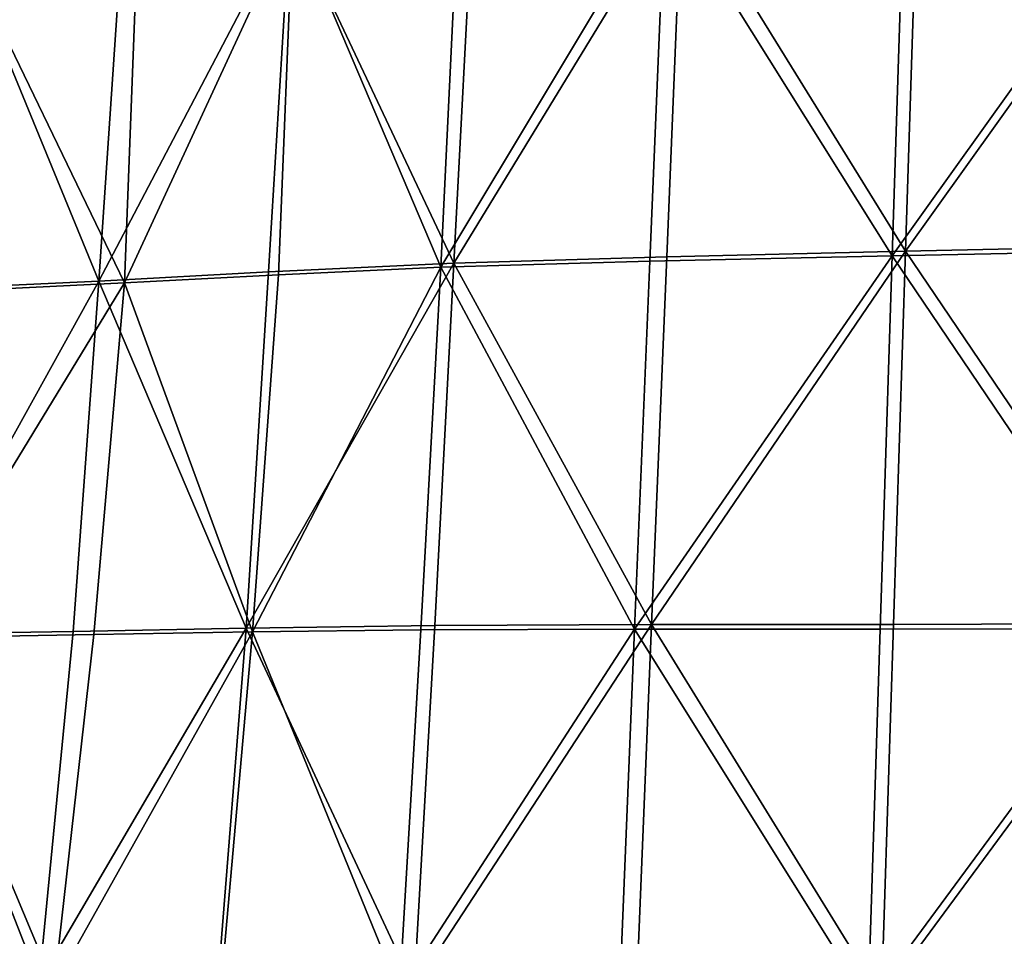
# Model space of a CAD drawing. Header units: millimetres. Extents: x -312 to 313, y -340 to 267.
# Tile 19 of 73: x -211 to -105, y -38 to 60. Entities that reach past the tile are written whole.
import ezdxf

# ---------------------------------------------------------------- set-up
doc = ezdxf.new("R2010")
doc.units = ezdxf.units.MM
doc.layers.add('Default', color=7, linetype='Continuous', true_color=0x000000)

msp = doc.modelspace()

# ---------------------------------------------------------------- linework, layer by layer
at = {"layer": 'Default', "color": 18, "true_color": 0x000000}
for points in [[(-86.456, 76.114, 442.223), (-114.514, 74.993, 443.669), (-115.797, 35.061, 446.245)], [(-86.456, 76.114, 442.223), (-115.797, 35.061, 446.245), (-87.63, 35.667, 444.908)], [(-139.722, 73.826, 445.15), (-115.797, 35.061, 446.245), (-114.514, 74.993, 443.669)], [(-87.878, 75.613, 400.473), (-89.052, 35.149, 402.071), (-117.206, 34.564, 405.688)], [(-87.878, 75.613, 400.473), (-117.206, 34.564, 405.688), (-115.921, 74.528, 404.102)], [(-139.722, 73.826, 445.15), (-164.131, 33.766, 449.069), (-141.351, 34.467, 447.666)], [(-139.722, 73.826, 445.15), (-162.104, 72.506, 446.493), (-164.131, 33.766, 449.069)], [(-141.521, 73.382, 408.262), (-115.921, 74.528, 404.102), (-117.206, 34.564, 405.688)], [(-139.722, 73.826, 445.15), (-141.351, 34.467, 447.666), (-115.797, 35.061, 446.245)], [(-141.521, 73.382, 408.262), (-165.518, 33.337, 413.893), (-163.677, 72.119, 412.299)], [(-141.521, 73.382, 408.262), (-143.154, 33.984, 409.861), (-165.518, 33.337, 413.893)], [(-141.521, 73.382, 408.262), (-117.206, 34.564, 405.688), (-143.154, 33.984, 409.861)], [(-181.683, 70.928, 447.53), (-164.131, 33.766, 449.069), (-162.104, 72.506, 446.493)], [(-181.388, 70.681, 415.561), (-163.677, 72.119, 412.299), (-165.518, 33.337, 413.893)], [(-181.683, 70.928, 447.53), (-199.604, 69.335, 447.772), (-202.165, 31.861, 450.689)], [(-181.683, 70.928, 447.53), (-202.165, 31.861, 450.689), (-183.972, 32.837, 450.351)], [(-181.388, 70.681, 415.561), (-199.419, 31.664, 419.972), (-197.996, 69.17, 418.46)], [(-181.388, 70.681, 415.561), (-182.92, 32.549, 417.086), (-199.419, 31.664, 419.972)], [(-181.683, 70.928, 447.53), (-183.972, 32.837, 450.351), (-164.131, 33.766, 449.069)], [(-181.388, 70.681, 415.561), (-165.518, 33.337, 413.893), (-182.92, 32.549, 417.086)], [(-217.012, 67.972, 446.726), (-202.165, 31.861, 450.689), (-199.604, 69.335, 447.772)], [(-216.84, 67.693, 421.414), (-197.996, 69.17, 418.46), (-199.419, 31.664, 419.972)], [(-217.012, 67.972, 446.726), (-219.997, 31.018, 449.259), (-202.165, 31.861, 450.689)], [(-216.84, 67.693, 421.414), (-199.419, 31.664, 419.972), (-219.078, 30.721, 423.082)], [(-142.979, -4.921, 449.378), (-115.797, 35.061, 446.245), (-141.351, 34.467, 447.666)], [(-142.979, -4.921, 449.378), (-117.077, -4.896, 447.821), (-115.797, 35.061, 446.245)], [(-90.226, -5.32, 403.669), (-117.206, 34.564, 405.688), (-89.052, 35.149, 402.071)], [(-88.802, -4.792, 446.476), (-115.797, 35.061, 446.245), (-117.077, -4.896, 447.821)], [(-88.802, -4.792, 446.476), (-87.63, 35.667, 444.908), (-115.797, 35.061, 446.245)], [(-186.389, -5.285, 452.427), (-164.131, 33.766, 449.069), (-183.972, 32.837, 450.351)], [(-186.389, -5.285, 452.427), (-166.189, -5.005, 450.972), (-164.131, 33.766, 449.069)], [(-142.979, -4.921, 449.378), (-164.131, 33.766, 449.069), (-166.189, -5.005, 450.972)], [(-144.786, -5.422, 411.461), (-165.518, 33.337, 413.893), (-143.154, 33.984, 409.861)], [(-142.979, -4.921, 449.378), (-141.351, 34.467, 447.666), (-164.131, 33.766, 449.069)], [(-144.786, -5.422, 411.461), (-143.154, 33.984, 409.861), (-117.206, 34.564, 405.688)], [(-144.786, -5.422, 411.461), (-117.206, 34.564, 405.688), (-118.489, -5.412, 407.276)], [(-90.226, -5.32, 403.669), (-118.489, -5.412, 407.276), (-117.206, 34.564, 405.688)], [(-186.389, -5.285, 452.427), (-183.972, 32.837, 450.351), (-202.165, 31.861, 450.689)], [(-185.693, -5.674, 418.844), (-182.92, 32.549, 417.086), (-165.518, 33.337, 413.893)], [(-185.693, -5.674, 418.844), (-165.518, 33.337, 413.893), (-167.668, -5.471, 415.545)], [(-144.786, -5.422, 411.461), (-167.668, -5.471, 415.545), (-165.518, 33.337, 413.893)], [(-223.11, -5.948, 451.332), (-204.916, -5.64, 452.847), (-202.165, 31.861, 450.689)], [(-223.11, -5.948, 451.332), (-202.165, 31.861, 450.689), (-219.997, 31.018, 449.259)], [(-222.557, -6.338, 424.982), (-199.419, 31.664, 419.972), (-202.707, -5.979, 421.831)], [(-222.557, -6.338, 424.982), (-219.078, 30.721, 423.082), (-199.419, 31.664, 419.972)], [(-186.389, -5.285, 452.427), (-202.165, 31.861, 450.689), (-204.916, -5.64, 452.847)], [(-185.693, -5.674, 418.844), (-202.707, -5.979, 421.831), (-199.419, 31.664, 419.972)], [(-185.693, -5.674, 418.844), (-199.419, 31.664, 419.972), (-182.92, 32.549, 417.086)], [(-186.389, -5.285, 452.427), (-168.395, -43.791, 452.172), (-166.189, -5.005, 450.972)], [(-142.979, -4.921, 449.378), (-166.189, -5.005, 450.972), (-168.395, -43.791, 452.172)], [(-142.979, -4.921, 449.378), (-168.395, -43.791, 452.172), (-144.602, -44.329, 450.344)], [(-142.979, -4.921, 449.378), (-144.602, -44.329, 450.344), (-118.351, -44.871, 448.571)], [(-142.979, -4.921, 449.378), (-118.351, -44.871, 448.571), (-117.077, -4.896, 447.821)], [(-88.802, -4.792, 446.476), (-117.077, -4.896, 447.821), (-118.351, -44.871, 448.571)], [(-88.802, -4.792, 446.476), (-118.351, -44.871, 448.571), (-89.972, -45.26, 447.105)], [(-223.11, -5.948, 451.332), (-226.816, -42.916, 453.049), (-208.555, -43.151, 454.384)], [(-223.11, -5.948, 451.332), (-208.555, -43.151, 454.384), (-204.916, -5.64, 452.847)], [(-222.557, -6.338, 424.982), (-202.707, -5.979, 421.831), (-206.921, -43.64, 423.861)], [(-186.389, -5.285, 452.427), (-204.916, -5.64, 452.847), (-208.555, -43.151, 454.384)], [(-186.389, -5.285, 452.427), (-208.555, -43.151, 454.384), (-189.397, -43.421, 453.805)], [(-185.693, -5.674, 418.844), (-206.921, -43.64, 423.861), (-202.707, -5.979, 421.831)], [(-185.693, -5.674, 418.844), (-189.085, -43.909, 420.716), (-206.921, -43.64, 423.861)], [(-186.389, -5.285, 452.427), (-189.397, -43.421, 453.805), (-168.395, -43.791, 452.172)], [(-185.693, -5.674, 418.844), (-169.974, -44.284, 417.226), (-189.085, -43.909, 420.716)], [(-185.693, -5.674, 418.844), (-167.668, -5.471, 415.545), (-169.974, -44.284, 417.226)], [(-144.786, -5.422, 411.461), (-146.417, -44.838, 413.062), (-169.974, -44.284, 417.226)], [(-144.786, -5.422, 411.461), (-169.974, -44.284, 417.226), (-167.668, -5.471, 415.545)], [(-144.786, -5.422, 411.461), (-119.773, -45.399, 408.864), (-146.417, -44.838, 413.062)], [(-144.786, -5.422, 411.461), (-118.489, -5.412, 407.276), (-119.773, -45.399, 408.864)], [(-90.226, -5.32, 403.669), (-91.401, -45.796, 405.269), (-119.773, -45.399, 408.864)], [(-90.226, -5.32, 403.669), (-119.773, -45.399, 408.864), (-118.489, -5.412, 407.276)], [(-222.557, -6.338, 424.982), (-206.921, -43.64, 423.861), (-226.654, -43.404, 426.996)]]:
    msp.add_3dface(points, dxfattribs=at)

doc.saveas('drawing.dxf')
